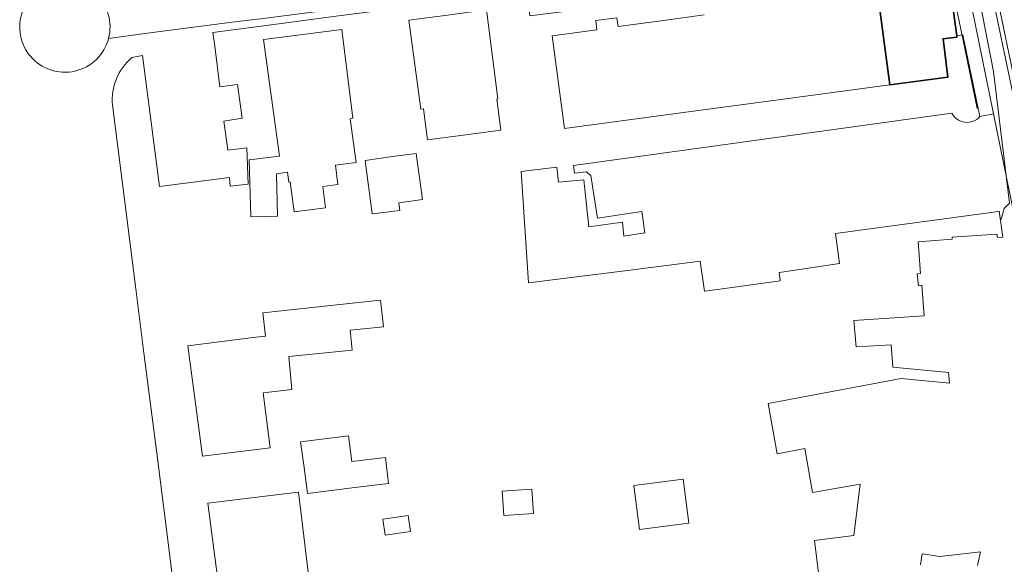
# Model space of a CAD drawing. Header units: metres. Extents: x 183765 to 187731, y 443805 to 446163.
# Tile 4 of 120: x 186083 to 186193, y 444101 to 444162. Entities that reach past the tile are written whole.
import ezdxf

# ---------------------------------------------------------------- set-up
doc = ezdxf.new("R2010")
doc.units = ezdxf.units.M
doc.layers.add('B-WE-KG-GRENS_PERCEEL-G', color=7, linetype='Continuous', lineweight=13, true_color=0xa55252)
for name, color, linetype, lineweight in [('B-WE-OG-BEBOUWING-GV', 7, 'Continuous', 35), ('B-WE-OG-TERREIN_ERF-GV', 7, 'Continuous', 18), ('B-WE-VH-OPENVERHARDING_BETONSTRAATSTEEN-GV', 90, 'Continuous', 18), ('B-WE-VH-OPENVERHARDING_STRAATBAKSTEEN-GV', 90, 'Continuous', 18), ('B-WE-VH-OPENVERHARDING_TEGEL-GV', 90, 'Continuous', 18)]:
    doc.layers.add(name, color=color, linetype=linetype, lineweight=lineweight)

msp = doc.modelspace()

# ---------------------------------------------------------------- linework, layer by layer
at = {"layer": 'B-WE-KG-GRENS_PERCEEL-G', "flags": 128}
for points in [[(186192.786, 444139.314), (186193.128, 444140.507), (186193.713, 444141.094), (186191.942, 444155.779), (186189.448, 444168.564), (186188.926, 444168.415), (186188.306, 444172.212), (186187.342, 444172.152)], [(186187.032, 444166.601), (186188.475, 444159.606), (186190.118, 444151.638)]]:
    msp.add_lwpolyline(points, dxfattribs=at)
at = {"layer": 'B-WE-OG-BEBOUWING-GV', "flags": 128}
msp.add_lwpolyline([(186187.327, 444163.505), (186186.738, 444163.453), (186185.87, 444164.098), (186185.23, 444163.216), (186184.192, 444163.119), (186183.902, 444165.276), (186179.002, 444164.66), (186180.394, 444154.297), (186186.857, 444155.165), (186186.318, 444159.429), (186187.866, 444159.611), (186187.843, 444159.774)], close=True, dxfattribs=at)
at = {"layer": 'B-WE-OG-TERREIN_ERF-GV', "flags": 128}
for points in [[(186185.639, 444167.728), (186140.253, 444161.999), (186139.884, 444164.775), (186122.71, 444162.489), (186118.924, 444161.985), (186110.595, 444160.877), (186107.172, 444160.421), (186104.878, 444160.116), (186105.11, 444158.594), (186105.681, 444154.056), (186107.658, 444154.343), (186108.181, 444150.565), (186106.125, 444150.241), (186106.577, 444147.012), (186108.683, 444147.281), (186108.849, 444143.223), (186106.832, 444142.99), (186106.741, 444143.944), (186098.948, 444142.96), (186097.037, 444157.552), (186095.865, 444157.334)], [(186190.415, 444150.747), (186188.515, 444159.855), (186187.843, 444159.774), (186187.866, 444159.611), (186186.318, 444159.429), (186186.857, 444155.165), (186180.394, 444154.297), (186168.218, 444152.662), (186156.267, 444151.057), (186144.106, 444149.424), (186142.743, 444159.772), (186147.72, 444160.429), (186147.588, 444161.482), (186149.945, 444161.749), (186150.081, 444160.786), (186154.873, 444161.438), (186159.665, 444162.09)], [(186093.698, 444152.049), (186096.268, 444131.841), (186097.253, 444124.093), (186098.636, 444113.219), (186099.421, 444107.045), (186101.118, 444093.702)], [(186172.518, 444099.238), (186171.996, 444103.485), (186176.358, 444104.012), (186177.077, 444109.76), (186171.773, 444108.807), (186170.897, 444113.728), (186167.814, 444113.144), (186166.814, 444118.744), (186181.65, 444121.552), (186187.013, 444121.005), (186186.908, 444122.215), (186180.695, 444122.819), (186180.51, 444125.309), (186176.614, 444125.07), (186176.377, 444127.995), (186184.203, 444128.524), (186183.93, 444131.949), (186183.56, 444131.862), (186183.435, 444133.198), (186183.806, 444133.255), (186183.533, 444136.776), (186187.324, 444137.081), (186187.336, 444137.31), (186192.317, 444137.646), (186192.384, 444137.266), (186192.985, 444137.296), (186192.587, 444140.196), (186192.498, 444140.167), (186174.327, 444137.719), (186174.785, 444134.379), (186169.579, 444133.602), (186168.047, 444133.373), (186168.137, 444132.434), (186161.17, 444131.483), (186159.701, 444131.283), (186159.662, 444131.554), (186159.218, 444134.617), (186151.135, 444133.595), (186144.566, 444132.76), (186140.092, 444132.22), (186139.261, 444144.614), (186143.235, 444145.114), (186143.419, 444143.422), (186146.256, 444143.714), (186146.811, 444138.461), (186150.559, 444138.968), (186150.724, 444137.425), (186153.065, 444137.776), (186152.722, 444140.166), (186147.788, 444139.435), (186147.053, 444144.183), (186146.513, 444144.591), (186145.231, 444144.428), (186145.093, 444145.285), (186187.29, 444151.128)], [(186190.136, 444100.684), (186190.488, 444102.213), (186185.947, 444101.691), (186183.975, 444102.001), (186183.814, 444100.767)]]:
    msp.add_lwpolyline(points, dxfattribs=at)
for points in [[(186131.053, 444162.078), (186135.396, 444162.654), (186136.654, 444152.724), (186136.545, 444152.709), (186137.011, 444149.241), (186132.824, 444148.678), (186128.842, 444148.142), (186128.376, 444151.611), (186128.078, 444151.571), (186126.73, 444161.505)], [(186117.147, 444142.947), (186117.459, 444140.586), (186113.969, 444140.137), (186113.506, 444143.466), (186113.367, 444143.449), (186113.234, 444144.543), (186112.006, 444144.369), (186112.09, 444139.66), (186109.146, 444139.587), (186108.954, 444145.919), (186112.319, 444146.352), (186110.561, 444159.341), (186114.912, 444159.908), (186119.262, 444160.475), (186120.515, 444150.56), (186120.206, 444150.512), (186120.891, 444145.635), (186118.58, 444145.334), (186118.819, 444143.181)], [(186122.656, 444139.915), (186121.863, 444145.866), (186124.923, 444146.291), (186127.577, 444146.653), (186128.281, 444141.489), (186125.627, 444141.127), (186125.741, 444140.291)], [(186110.506, 444119.949), (186111.299, 444113.808), (186103.725, 444112.877), (186102.925, 444119.035), (186102.125, 444125.193), (186109.704, 444126.154), (186110.752, 444126.25), (186110.474, 444128.872), (186119.761, 444129.855), (186123.606, 444130.262), (186123.924, 444127.301), (186120.211, 444126.918), (186120.434, 444124.701), (186113.373, 444123.986), (186113.701, 444120.321)], [(186120.384, 444112.272), (186124.138, 444112.727), (186124.488, 444109.841), (186120.734, 444109.386), (186115.447, 444108.731), (186115.067, 444111.599), (186114.686, 444114.467), (186120.033, 444115.158)], [(186157.351, 444110.33), (186157.982, 444105.403), (186152.455, 444104.692), (186151.823, 444109.62)], [(186105.169, 444101.362), (186104.355, 444107.625), (186111.959, 444108.556), (186114.441, 444108.859), (186115.188, 444102.73), (186115.942, 444096.543), (186113.464, 444096.215), (186105.966, 444095.224)], [(186140.465, 444109.202), (186140.657, 444106.487), (186137.358, 444106.255), (186137.167, 444108.97)], [(186126.688, 444106.244), (186126.931, 444104.461), (186124.093, 444104.073), (186123.85, 444105.856)]]:
    msp.add_lwpolyline(points, close=True, dxfattribs=at)
at = {"layer": 'B-WE-OG-TERREIN_ERF-GV'}
for points in [[(186095.865, 444157.334, 0.2408204), (186093.698, 444152.049)], [(186187.29, 444151.128, 0.5200339), (186190.415, 444150.747)]]:
    msp.add_lwpolyline(points, format="xyb", dxfattribs=at)
at = {"layer": 'B-WE-VH-OPENVERHARDING_BETONSTRAATSTEEN-GV'}
for points in [[(186093.272, 444159.472, 0.2733685), (186091.853, 444164.398)], [(186084.128, 444163.409, 0.2782655), (186084.039, 444158.208)], [(186084.553, 444157.479, 0.6082327), (186093.272, 444159.472)], [(186084.039, 444158.208, 0.0441784), (186084.553, 444157.479)]]:
    msp.add_lwpolyline(points, format="xyb", dxfattribs=at)
at = {"layer": 'B-WE-VH-OPENVERHARDING_STRAATBAKSTEEN-GV', "flags": 128}
for points in [[(186093.272, 444159.472), (186098.158, 444160.14), (186107.06, 444161.269), (186110.49, 444161.704), (186117.728, 444162.622), (186118.822, 444162.766), (186122.607, 444163.263), (186144.523, 444166.141), (186183.534, 444171.35)], [(186188.626, 444167.337), (186191.945, 444151.059), (186193.061, 444145.583), (186194.063, 444140.67), (186194.683, 444137.629), (186194.78, 444136.877), (186195.411, 444129.943)]]:
    msp.add_lwpolyline(points, dxfattribs=at)
for points in [[(186191.746, 444166.966), (186198.032, 444136.743), (186197.578, 444136.65), (186191.269, 444166.873)], [(186191.746, 444166.966), (186191.269, 444166.873), (186197.578, 444136.65), (186198.032, 444136.743)]]:
    msp.add_lwpolyline(points, close=True, dxfattribs=at)
at = {"layer": 'B-WE-VH-OPENVERHARDING_STRAATBAKSTEEN-GV'}
msp.add_lwpolyline([(186091.853, 444164.398, -0.2733685), (186093.272, 444159.472)], format="xyb", dxfattribs=at)
at = {"layer": 'B-WE-VH-OPENVERHARDING_TEGEL-GV', "flags": 128}
msp.add_lwpolyline([(186187.032, 444166.601), (186187.321, 444165.201), (186187.665, 444163.535), (186187.327, 444163.505), (186187.843, 444159.774), (186188.515, 444159.855), (186190.415, 444150.747), (186191.945, 444151.059), (186188.626, 444167.337)], dxfattribs=at)

doc.saveas('drawing.dxf')
